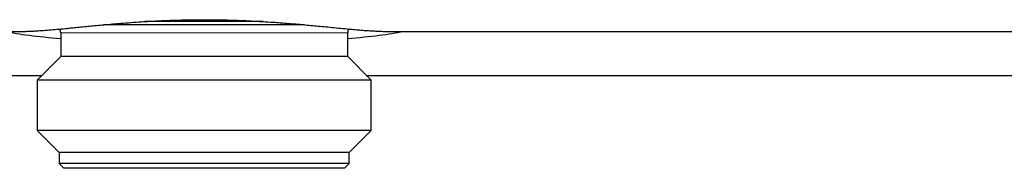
# Model space of a CAD drawing. Header units: millimetres. Extents: x 8 to 1018, y 12 to 2184.
# Tile 36 of 54: x 579.47 to 641.22, y 1198.51 to 1207.83. Entities that reach past the tile are written whole.
import ezdxf

# ---------------------------------------------------------------- set-up
doc = ezdxf.new("R2010")
doc.units = ezdxf.units.MM

msp = doc.modelspace()

# ---------------------------------------------------------------- linework, layer by layer
at = {"color": 7, "linetype": 'Continuous', "lineweight": 30}
for p, q in [((597.325, 1207.51), (584.75, 1207.51)), ((594.742, 1207.71), (587.338, 1207.71)), ((465.938, 1207.091), (579.466, 1207.091)), ((582.038, 1207.01), (582.038, 1205.51)), ((600.038, 1205.51), (600.038, 1207.01)), ((602.605, 1207.091), (716.138, 1207.091)), ((582.038, 1205.51), (580.56, 1204.033)), ((600.038, 1205.51), (582.038, 1205.51)), ((601.515, 1204.033), (600.038, 1205.51)), ((500.387, 1204.324), (580.852, 1204.324)), ((601.224, 1204.324), (681.688, 1204.324)), ((580.56, 1204.033), (580.56, 1200.888)), ((601.515, 1204.033), (580.56, 1204.033)), ((601.515, 1200.888), (601.515, 1204.033)), ((580.56, 1200.888), (581.938, 1199.51)), ((601.515, 1200.888), (580.56, 1200.888)), ((600.138, 1199.51), (601.515, 1200.888)), ((581.938, 1199.51), (581.938, 1198.81)), ((600.138, 1199.51), (581.938, 1199.51)), ((600.138, 1198.81), (600.138, 1199.51)), ((581.938, 1198.81), (582.238, 1198.51)), ((600.138, 1198.81), (581.938, 1198.81)), ((599.838, 1198.51), (600.138, 1198.81)), ((599.838, 1198.51), (582.238, 1198.51))]:
    msp.add_line(p, q, dxfattribs=at)
at = {"color": 8, "linetype": 'Continuous', "lineweight": 0}
for p, q in [((600.038, 1207.01), (582.038, 1207.01)), ((500.387, 1204.327), (580.854, 1204.327)), ((601.221, 1204.327), (681.688, 1204.327))]:
    msp.add_line(p, q, dxfattribs=at)
at = {"color": 7, "linetype": 'Continuous', "lineweight": 30}
for centre, start, end in [((581.538, 1207.01), 0, 28.03644), ((600.538, 1207.01), 151.95369, 180)]:
    msp.add_arc(centre, 0.5, start, end, dxfattribs=at)
for start_param, end_param in [(3.598952, 4.008113), (5.416665, 5.825826)]:
    msp.add_ellipse((591.038, 1207.701), major_axis=(13.9, 0), ratio=0.09948, start_param=start_param, end_param=end_param, dxfattribs=at)
msp.add_open_spline([(579.466, 1207.091), (579.534, 1207.091), (579.678, 1207.092), (579.908, 1207.097), (580.154, 1207.107), (580.463, 1207.123), (580.847, 1207.148), (581.315, 1207.184), (581.809, 1207.227), (582.258, 1207.269), (582.652, 1207.308), (583.012, 1207.343), (583.41, 1207.382), (583.849, 1207.425), (584.299, 1207.468), (584.776, 1207.513), (585.279, 1207.558), (585.84, 1207.605), (586.445, 1207.651), (587.046, 1207.693), (587.605, 1207.727), (588.123, 1207.754), (588.645, 1207.778), (589.191, 1207.798), (589.76, 1207.813), (590.385, 1207.824), (591.049, 1207.827), (591.656, 1207.824), (592.17, 1207.815), (592.687, 1207.803), (593.295, 1207.784), (593.996, 1207.753), (594.693, 1207.714), (595.292, 1207.675), (595.795, 1207.639), (596.228, 1207.605), (596.681, 1207.567), (597.153, 1207.526), (597.616, 1207.483), (598.087, 1207.439), (598.563, 1207.392), (599.071, 1207.342), (599.591, 1207.291), (600.079, 1207.245), (600.512, 1207.206), (600.894, 1207.173), (601.262, 1207.145), (601.63, 1207.122), (601.992, 1207.103), (602.324, 1207.092), (602.519, 1207.092), (602.605, 1207.092)], degree=3, knots=[0, 0, 0, 0, 0.013329, 0.028243, 0.04281, 0.05739, 0.081786, 0.106242, 0.130988, 0.155794, 0.1708, 0.185819, 0.204799, 0.223778, 0.242864, 0.261949, 0.283049, 0.304186, 0.329075, 0.354024, 0.373397, 0.39277, 0.41226, 0.431751, 0.453329, 0.474948, 0.50043, 0.52598, 0.541433, 0.5569, 0.582793, 0.608756, 0.635066, 0.661449, 0.677426, 0.693419, 0.712425, 0.731432, 0.750544, 0.769657, 0.790788, 0.811956, 0.836881, 0.861866, 0.881269, 0.900671, 0.920192, 0.939713, 0.961332, 0.982994, 1, 1, 1, 1], dxfattribs=at)

doc.saveas('drawing.dxf')
